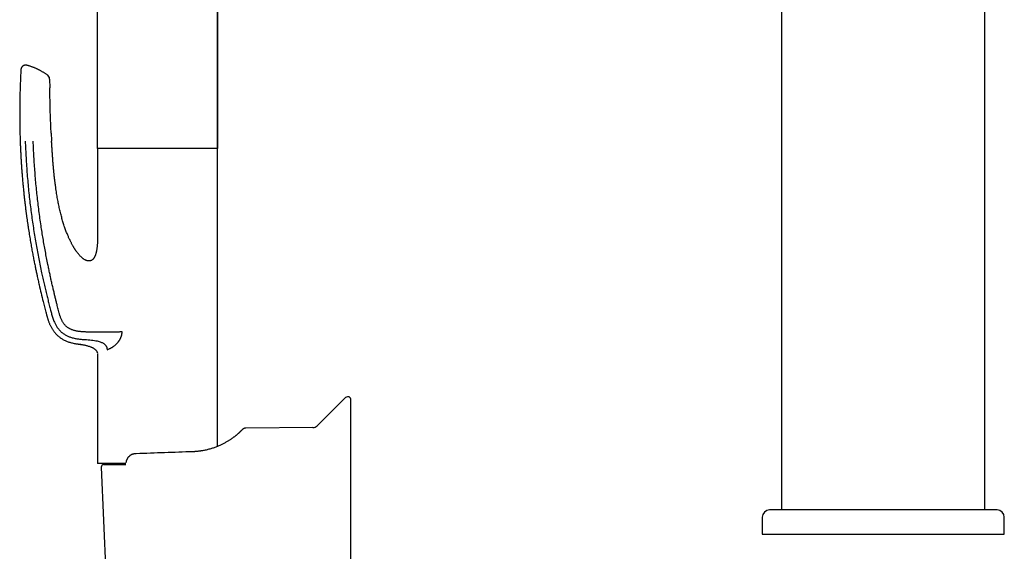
# Model space of a CAD drawing. Header units: millimetres. Extents: x 8 to 932, y 12 to 940.
# Tile 27 of 61: x 230 to 433, y 720 to 830. Entities that reach past the tile are written whole.
import ezdxf

# ---------------------------------------------------------------- set-up
doc = ezdxf.new("R2010")
doc.units = ezdxf.units.MM

msp = doc.modelspace()

# ---------------------------------------------------------------- linework, layer by layer
at = {"color": 7, "linetype": 'Continuous', "lineweight": 30}
for p, q in [((270.67, 927.27), (270.55, 803.48)), ((245.77, 803.48), (245.67, 901.64)), ((387.09, 888.37), (387.09, 728.87)), ((429.09, 728.87), (429.09, 888.37)), ((235.88, 817.77), (235.9, 815.97)), ((245.77, 803.48), (245.77, 785.98)), ((245.77, 803.48), (245.77, 803.48)), ((247.94, 803.48), (245.77, 803.48)), ((245.78, 803.48), (245.78, 803.48)), ((270.57, 803.48), (247.94, 803.48)), ((270.57, 741.98), (270.57, 803.48)), ((245.77, 760.98), (245.77, 738.48)), ((245.77, 760.98), (245.77, 760.98)), ((247.74, 761.93), (247.94, 762.02)), ((296.87, 751.92), (291.12, 746.21)), ((298.07, 696.03), (298.07, 751.71)), ((290.28, 745.87), (276.4, 745.74)), ((253.58, 740.46), (253.6, 740.46)), ((253.76, 740.46), (253.6, 740.46)), ((247.94, 738.48), (245.77, 738.48)), ((245.77, 738.48), (245.77, 738.48)), ((251.63, 738.48), (247.94, 738.48)), ((251.64, 738.66), (251.64, 738.65)), ((246.54, 737.69), (247.8, 708.69)), ((247.04, 738.21), (251.6, 738.21)), ((431.59, 728.87), (384.59, 728.87)), ((383.09, 727.37), (383.09, 723.87)), ((433.09, 723.87), (433.09, 727.37)), ((383.09, 723.87), (433.09, 723.87))]:
    msp.add_line(p, q, dxfattribs=at)
for centre, radius, start, end in [((234.88, 817.76), 1, 24.0072, 53.651), ((297.57, 751.21), 1, 90, 134.8031), ((297.57, 751.71), 0.5, 0, 90), ((290.27, 747.07), 1.2, 270.5, 314.8031), ((247.04, 737.71), 0.5, 90, 182.4813), ((384.59, 727.37), 1.5, 90, 180), ((431.59, 727.37), 1.5, 0, 90)]:
    msp.add_arc(centre, radius, start, end, dxfattribs=at)
for points, knots in [([(270.54, 803.48), (270.54, 803.62), (270.54, 804.15), (270.54, 805.07), (270.54, 806.22), (270.54, 807.36), (270.54, 808.48), (270.54, 809.58), (270.54, 810.66), (270.54, 811.72), (270.55, 812.84), (270.55, 814.01), (270.55, 815.23), (270.55, 816.43), (270.55, 817.61), (270.55, 818.78), (270.55, 819.92), (270.55, 821.05), (270.55, 822.16), (270.56, 823.25), (270.56, 824.32), (270.56, 825.37), (270.56, 826.39), (270.56, 827.37), (270.56, 828.31), (270.56, 829.24), (270.56, 830.15), (270.56, 831.06), (270.56, 831.97), (270.56, 832.88), (270.57, 833.77), (270.57, 834.65), (270.57, 835.51), (270.57, 836.33), (270.57, 837.12), (270.57, 837.87), (270.57, 838.62), (270.57, 839.34), (270.57, 840.05), (270.57, 840.74), (270.57, 841.41), (270.57, 842.07), (270.57, 842.72), (270.57, 843.34), (270.57, 843.94), (270.57, 844.52), (270.57, 845.09), (270.57, 845.66), (270.58, 846.22), (270.58, 846.78), (270.58, 847.32), (270.58, 847.85), (270.58, 848.35), (270.58, 848.83), (270.58, 849.28), (270.58, 849.7), (270.58, 850.11), (270.58, 850.5), (270.58, 850.86), (270.58, 851.18), (270.58, 851.47), (270.58, 851.76), (270.58, 852.03), (270.58, 852.31), (270.58, 852.65), (270.58, 853.05), (270.58, 853.51), (270.58, 854.05), (270.58, 854.65), (270.58, 855.32), (270.58, 856.01), (270.58, 856.72), (270.58, 857.44), (270.58, 858.18), (270.58, 858.92), (270.58, 859.68), (270.59, 860.44), (270.59, 861.19), (270.59, 861.94), (270.59, 862.7), (270.59, 863.48), (270.59, 864.26), (270.59, 865.05), (270.59, 865.86), (270.6, 866.67), (270.6, 867.5), (270.6, 868.34), (270.6, 869.2), (270.6, 870.07), (270.6, 870.84), (270.6, 871.51), (270.6, 872.08), (270.61, 872.66), (270.61, 873.25), (270.61, 873.86), (270.61, 874.5), (270.61, 875.17), (270.61, 875.85), (270.61, 876.54), (270.61, 877.25), (270.61, 877.96), (270.62, 878.67), (270.62, 879.38), (270.62, 880.09), (270.62, 880.83), (270.62, 881.6), (270.62, 882.41), (270.62, 883.27), (270.62, 884.15), (270.62, 885.04), (270.63, 885.94), (270.63, 886.86), (270.63, 887.8), (270.63, 888.74), (270.63, 889.67), (270.63, 890.6), (270.63, 891.55), (270.63, 892.51), (270.63, 893.49), (270.64, 894.45), (270.64, 895.42), (270.64, 896.37), (270.64, 897.34), (270.64, 898.33), (270.64, 899.36), (270.64, 900.44), (270.64, 901.58), (270.65, 902.74), (270.65, 903.91), (270.65, 905.09), (270.65, 906.29), (270.65, 907.51), (270.65, 908.74), (270.65, 909.99), (270.65, 911.25), (270.66, 912.53), (270.66, 913.82), (270.66, 915.13), (270.66, 916.45), (270.66, 917.79), (270.66, 919.17), (270.66, 920.58), (270.67, 922.04), (270.67, 923.5), (270.67, 924.99), (270.67, 926.25), (270.67, 927), (270.67, 927.26)], [0, 0, 0, 0, 0.003445, 0.012865, 0.022175, 0.031377, 0.040471, 0.049296, 0.058016, 0.066632, 0.075142, 0.085138, 0.094984, 0.104683, 0.114232, 0.123633, 0.132886, 0.14199, 0.150946, 0.159753, 0.168411, 0.176921, 0.185282, 0.19303, 0.200646, 0.208129, 0.21548, 0.2227, 0.230212, 0.237576, 0.244792, 0.251859, 0.258777, 0.265547, 0.271794, 0.277909, 0.283892, 0.289743, 0.295462, 0.301049, 0.306503, 0.311826, 0.317017, 0.322075, 0.326915, 0.331627, 0.336212, 0.34067, 0.34534, 0.349862, 0.354236, 0.358461, 0.362537, 0.366465, 0.370033, 0.373468, 0.376771, 0.379943, 0.382982, 0.385414, 0.387754, 0.390003, 0.392237, 0.394499, 0.396792, 0.400455, 0.404191, 0.408001, 0.413315, 0.418765, 0.424353, 0.430077, 0.435937, 0.441827, 0.447848, 0.454001, 0.460286, 0.466209, 0.472244, 0.478392, 0.484652, 0.491025, 0.497394, 0.503872, 0.510458, 0.517153, 0.523957, 0.530869, 0.53789, 0.54502, 0.549557, 0.554142, 0.558814, 0.563587, 0.568459, 0.573735, 0.579123, 0.584624, 0.590236, 0.595961, 0.601798, 0.607404, 0.61311, 0.618915, 0.624821, 0.630826, 0.637646, 0.644589, 0.651658, 0.65885, 0.666167, 0.673608, 0.681173, 0.688862, 0.696284, 0.703819, 0.711466, 0.719224, 0.727096, 0.735079, 0.742709, 0.750438, 0.758268, 0.766197, 0.774226, 0.783304, 0.792507, 0.801834, 0.811285, 0.820861, 0.830561, 0.840385, 0.850333, 0.860406, 0.870603, 0.880924, 0.891369, 0.901939, 0.912633, 0.923451, 0.934393, 0.94599, 0.957723, 0.969593, 0.981599, 0.993741, 1, 1, 1, 1]), ([(231.19, 820.62), (231.15, 820.63), (231.07, 820.65), (230.94, 820.66), (230.82, 820.65), (230.72, 820.63), (230.64, 820.61), (230.57, 820.59), (230.52, 820.56), (230.47, 820.54), (230.42, 820.51), (230.35, 820.47), (230.29, 820.42), (230.23, 820.36), (230.18, 820.31), (230.13, 820.24), (230.08, 820.17), (230.03, 820.09), (230, 820), (229.97, 819.91), (229.95, 819.81), (229.94, 819.74), (229.94, 819.71)], [0, 0, 0, 0, 0.0746, 0.145862, 0.212442, 0.273206, 0.317029, 0.356211, 0.390505, 0.419737, 0.449089, 0.493338, 0.545895, 0.585429, 0.628396, 0.674591, 0.723748, 0.775527, 0.829526, 0.885281, 0.942285, 1, 1, 1, 1]), ([(235.48, 818.56), (235.44, 818.59), (235.34, 818.66), (235.17, 818.78), (234.97, 818.92), (234.77, 819.05), (234.57, 819.18), (234.36, 819.3), (234.15, 819.42), (233.94, 819.53), (233.73, 819.64), (233.52, 819.75), (233.31, 819.85), (233.09, 819.95), (232.87, 820.05), (232.65, 820.14), (232.43, 820.22), (232.21, 820.3), (231.98, 820.38), (231.76, 820.46), (231.53, 820.53), (231.34, 820.58), (231.23, 820.61), (231.19, 820.62)], [0, 0, 0, 0, 0.0291108, 0.0793762, 0.1295873, 0.1797455, 0.2298525, 0.2799096, 0.3299181, 0.3798794, 0.4297944, 0.4796644, 0.5294904, 0.5792732, 0.6290139, 0.6787131, 0.7283717, 0.7779905, 0.8275701, 0.8771111, 0.9266142, 0.9760798, 1, 1, 1, 1]), ([(229.94, 819.71), (229.92, 819.45), (229.89, 818.82), (229.85, 817.82), (229.8, 816.72), (229.76, 815.63), (229.74, 814.56), (229.71, 813.51), (229.7, 812.48), (229.69, 811.46), (229.69, 810.45), (229.69, 809.45), (229.7, 808.45), (229.72, 807.47), (229.74, 806.5), (229.77, 805.55), (229.8, 804.6), (229.84, 803.68), (229.88, 802.77), (229.93, 801.87), (229.98, 800.98), (230.04, 800.11), (230.09, 799.25), (230.16, 798.41), (230.23, 797.56), (230.3, 796.69), (230.38, 795.81), (230.47, 794.95), (230.55, 794.11), (230.64, 793.31), (230.73, 792.54), (230.81, 791.82), (230.9, 791.11), (230.99, 790.42), (231.08, 789.74), (231.17, 789.07), (231.27, 788.4), (231.36, 787.72), (231.47, 787.04), (231.57, 786.37), (231.67, 785.72), (231.78, 785.09), (231.88, 784.48), (231.98, 783.88), (232.08, 783.3), (232.18, 782.74), (232.28, 782.19), (232.38, 781.67), (232.48, 781.17), (232.57, 780.68), (232.66, 780.2), (232.76, 779.73), (232.85, 779.27), (232.94, 778.83), (233.03, 778.41), (233.11, 778.01), (233.2, 777.62), (233.28, 777.21), (233.38, 776.76), (233.49, 776.28), (233.6, 775.79), (233.8, 774.89), (234.11, 773.58), (234.48, 772.07), (234.81, 770.76), (235.02, 769.97), (235.15, 769.48), (235.2, 769.28), (235.26, 769.08), (235.31, 768.87), (235.37, 768.65), (235.44, 768.42), (235.52, 768.19), (235.6, 767.94), (235.69, 767.7), (235.78, 767.46), (235.88, 767.23), (235.99, 767), (236.11, 766.76), (236.24, 766.51), (236.38, 766.28), (236.52, 766.05), (236.67, 765.84), (236.83, 765.62), (237, 765.41), (237.19, 765.2), (237.39, 764.99), (237.6, 764.79), (237.83, 764.6), (238.08, 764.41), (238.34, 764.23), (238.62, 764.06), (238.91, 763.91), (239.21, 763.76), (239.53, 763.63), (239.86, 763.51), (240.21, 763.41), (240.56, 763.31), (240.93, 763.24), (241.3, 763.17), (241.55, 763.13), (241.67, 763.12)], [0, 0, 0, 0, 0.012782, 0.031245, 0.049479, 0.067483, 0.085258, 0.102493, 0.119508, 0.136303, 0.152877, 0.169564, 0.186022, 0.202252, 0.218254, 0.234029, 0.249575, 0.264894, 0.279985, 0.294848, 0.309483, 0.323891, 0.338071, 0.352023, 0.365747, 0.38058, 0.395138, 0.409419, 0.423424, 0.437153, 0.449394, 0.461406, 0.473189, 0.484743, 0.496068, 0.507163, 0.518029, 0.529716, 0.541125, 0.552254, 0.563105, 0.573677, 0.583969, 0.593981, 0.603712, 0.613163, 0.622334, 0.631066, 0.639527, 0.647717, 0.655634, 0.663667, 0.671399, 0.678828, 0.685955, 0.69278, 0.699301, 0.705519, 0.713732, 0.721927, 0.730124, 0.738321, 0.767607, 0.796909, 0.815565, 0.83423, 0.837515, 0.840808, 0.844229, 0.847827, 0.851604, 0.855501, 0.859585, 0.863857, 0.868321, 0.872319, 0.876463, 0.880754, 0.885193, 0.88978, 0.894517, 0.898697, 0.902993, 0.907404, 0.911928, 0.916567, 0.921319, 0.926185, 0.931169, 0.936273, 0.941495, 0.946837, 0.952297, 0.957873, 0.963566, 0.96938, 0.975316, 0.981372, 0.987543, 0.99383, 1, 1, 1, 1]), ([(235.88, 817.77), (235.88, 817.8), (235.88, 817.88), (235.86, 817.99), (235.82, 818.11), (235.79, 818.18), (235.77, 818.22), (235.76, 818.23)], [0, 0, 0, 0, 0.233965, 0.472695, 0.714694, 0.958345, 1, 1, 1, 1]), ([(236.19, 806.61), (236.16, 807.19), (236.11, 808.33), (236.04, 810.05), (235.99, 811.76), (235.95, 813.48), (235.92, 814.88), (235.91, 815.7), (235.9, 815.95)], [0, 0, 0, 0, 0.183999, 0.367998, 0.551994, 0.735986, 0.919977, 1, 1, 1, 1]), ([(236.19, 806.61), (236.19, 806.54), (236.22, 805.99), (236.25, 805.45), (236.28, 804.98)], [0, 0, 0, 0, 0.140243, 1, 1, 1, 1]), ([(230.83, 804.98), (230.86, 804.41), (230.9, 803.26), (230.99, 801.55), (231.1, 799.84), (231.23, 798.12), (231.37, 796.41), (231.54, 794.7), (231.72, 793.03), (231.91, 791.41), (232.12, 789.84), (232.34, 788.27), (232.57, 786.71), (232.82, 785.16), (233.08, 783.64), (233.35, 782.15), (233.63, 780.7), (233.92, 779.25), (234.2, 777.91), (234.47, 776.66), (234.73, 775.51), (235, 774.35), (235.27, 773.23), (235.54, 772.16), (235.8, 771.13), (236.01, 770.3), (236.18, 769.67), (236.29, 769.25), (236.41, 768.83), (236.54, 768.41), (236.69, 768), (236.84, 767.63), (236.99, 767.31), (237.14, 767.04), (237.29, 766.78), (237.46, 766.52), (237.65, 766.27), (237.85, 766.03), (238.06, 765.8), (238.29, 765.58), (238.53, 765.38), (238.79, 765.19), (239.05, 765.02), (239.33, 764.87), (239.61, 764.74), (239.9, 764.61), (240.21, 764.5), (240.56, 764.4), (240.93, 764.3), (241.3, 764.23), (241.55, 764.19), (241.67, 764.17)], [0, 0, 0, 0, 0.038871, 0.077719, 0.116565, 0.155432, 0.194343, 0.233327, 0.272387, 0.308233, 0.344083, 0.379894, 0.415629, 0.451255, 0.486724, 0.520375, 0.553833, 0.5872, 0.620611, 0.647017, 0.673663, 0.700641, 0.728041, 0.751687, 0.775748, 0.800243, 0.809985, 0.819794, 0.829669, 0.839611, 0.84962, 0.859695, 0.866605, 0.873544, 0.880514, 0.887516, 0.894554, 0.90162, 0.908707, 0.915814, 0.922937, 0.930068, 0.937198, 0.944314, 0.951414, 0.958492, 0.965539, 0.974284, 0.982952, 0.991531, 1, 1, 1, 1]), ([(250.83, 765.6), (250.73, 765.59), (250.54, 765.59), (250.24, 765.58), (249.93, 765.58), (249.61, 765.57), (249.3, 765.57), (248.95, 765.56), (248.59, 765.56), (248.19, 765.56), (247.8, 765.55), (247.41, 765.55), (247.01, 765.55), (246.59, 765.55), (246.17, 765.55), (245.75, 765.56), (245.34, 765.56), (244.94, 765.56), (244.55, 765.56), (244.18, 765.57), (243.81, 765.57), (243.45, 765.58), (243.1, 765.59), (242.75, 765.61), (242.41, 765.64), (242.08, 765.67), (241.76, 765.72), (241.45, 765.77), (241.15, 765.84), (240.86, 765.92), (240.59, 766), (240.36, 766.09), (240.16, 766.18), (239.96, 766.29), (239.77, 766.4), (239.59, 766.52), (239.41, 766.66), (239.25, 766.8), (239.09, 766.96), (238.94, 767.13), (238.81, 767.3), (238.68, 767.49), (238.55, 767.69), (238.43, 767.92), (238.31, 768.17), (238.2, 768.42), (238.1, 768.69), (238, 768.95), (237.92, 769.22), (237.82, 769.58), (237.71, 770.01), (237.58, 770.53), (237.43, 771.12), (237.27, 771.77), (237.09, 772.5), (236.91, 773.24), (236.72, 774.03), (236.52, 774.89), (236.31, 775.8), (236.1, 776.72), (235.9, 777.65), (235.7, 778.59), (235.49, 779.66), (235.25, 780.86), (234.99, 782.2), (234.75, 783.53), (234.52, 784.86), (234.31, 786.19), (234.09, 787.59), (233.88, 789.06), (233.67, 790.62), (233.47, 792.18), (233.29, 793.75), (233.13, 795.34), (232.98, 796.94), (232.85, 798.54), (232.73, 800.15), (232.63, 801.76), (232.55, 803.37), (232.51, 804.44), (232.49, 804.98)], [0, 0, 0, 0, 0.006988, 0.013962, 0.020917, 0.027847, 0.034744, 0.0416, 0.049768, 0.057859, 0.065863, 0.073767, 0.081565, 0.090161, 0.098598, 0.106861, 0.114932, 0.122794, 0.130309, 0.137633, 0.144776, 0.151746, 0.158673, 0.165438, 0.172052, 0.178523, 0.184862, 0.190969, 0.19697, 0.202877, 0.208709, 0.213088, 0.217438, 0.221763, 0.226071, 0.230369, 0.234664, 0.238964, 0.243274, 0.247603, 0.251956, 0.256334, 0.260738, 0.266077, 0.271456, 0.276874, 0.28233, 0.287825, 0.293357, 0.298928, 0.309244, 0.319689, 0.330261, 0.344625, 0.359219, 0.374026, 0.389025, 0.407099, 0.425376, 0.443814, 0.462373, 0.481011, 0.499687, 0.526299, 0.552839, 0.579247, 0.605514, 0.631674, 0.657754, 0.688418, 0.719033, 0.749633, 0.780251, 0.811539, 0.842887, 0.874285, 0.905711, 0.937149, 0.968584, 1, 1, 1, 1]), ([(245.77, 785.98), (245.77, 785.84), (245.77, 785.58), (245.77, 785.19), (245.77, 784.82), (245.76, 784.46), (245.75, 784.13), (245.73, 783.81), (245.71, 783.51), (245.69, 783.24), (245.66, 782.97), (245.63, 782.73), (245.59, 782.5), (245.56, 782.29), (245.52, 782.1), (245.47, 781.92), (245.43, 781.76), (245.38, 781.61), (245.34, 781.47), (245.29, 781.35), (245.24, 781.24), (245.2, 781.14), (245.15, 781.06), (245.11, 780.99), (245.07, 780.92), (245.02, 780.84), (244.96, 780.76), (244.89, 780.66), (244.81, 780.58), (244.73, 780.51), (244.65, 780.45), (244.57, 780.39), (244.48, 780.35), (244.4, 780.31), (244.31, 780.28), (244.22, 780.26), (244.14, 780.25), (244.07, 780.24), (244, 780.24), (243.94, 780.24), (243.89, 780.24), (243.86, 780.24), (243.83, 780.25), (243.81, 780.25), (243.78, 780.25), (243.74, 780.26), (243.68, 780.27), (243.61, 780.29), (243.53, 780.32), (243.45, 780.34), (243.36, 780.38), (243.29, 780.41), (243.17, 780.47), (243.03, 780.55), (242.87, 780.66), (242.72, 780.77), (242.57, 780.89), (242.43, 781.02), (242.28, 781.16), (242.12, 781.32), (241.96, 781.5), (241.81, 781.68), (241.67, 781.85), (241.54, 782.02), (241.42, 782.19), (241.32, 782.33), (241.23, 782.45), (241.16, 782.56), (241.09, 782.67), (241.02, 782.79), (240.93, 782.92), (240.85, 783.06), (240.76, 783.21), (240.66, 783.39), (240.54, 783.59), (240.42, 783.83), (240.29, 784.09), (240.15, 784.36), (240.01, 784.65), (239.87, 784.95), (239.74, 785.27), (239.6, 785.59), (239.46, 785.93), (239.32, 786.29), (239.18, 786.67), (239.04, 787.06), (238.9, 787.46), (238.77, 787.89), (238.63, 788.33), (238.49, 788.79), (238.36, 789.26), (238.23, 789.74), (238.11, 790.24), (237.99, 790.74), (237.87, 791.25), (237.76, 791.75), (237.66, 792.27), (237.55, 792.8), (237.46, 793.35), (237.36, 793.91), (237.26, 794.51), (237.17, 795.14), (237.08, 795.8), (236.99, 796.48), (236.9, 797.18), (236.82, 797.9), (236.75, 798.63), (236.68, 799.37), (236.61, 800.13), (236.55, 800.91), (236.49, 801.7), (236.44, 802.5), (236.38, 803.32), (236.33, 804.14), (236.3, 804.7), (236.28, 804.98)], [0, 0, 0, 0, 0.012066, 0.023654, 0.034765, 0.045399, 0.055554, 0.065233, 0.073921, 0.082185, 0.090025, 0.097443, 0.104437, 0.110667, 0.116513, 0.121979, 0.127065, 0.131772, 0.136098, 0.140043, 0.143608, 0.146793, 0.149596, 0.152018, 0.154061, 0.156884, 0.160056, 0.163581, 0.167452, 0.170232, 0.173236, 0.176482, 0.179075, 0.181802, 0.184664, 0.187513, 0.189882, 0.192079, 0.194105, 0.19596, 0.197473, 0.198343, 0.19901, 0.19977, 0.200655, 0.201663, 0.203563, 0.205787, 0.208331, 0.210976, 0.213604, 0.216216, 0.218809, 0.22478, 0.23065, 0.23642, 0.242087, 0.247643, 0.253059, 0.26061, 0.267869, 0.274836, 0.281512, 0.287894, 0.293985, 0.299785, 0.303603, 0.307305, 0.31122, 0.315464, 0.320037, 0.324939, 0.33017, 0.33573, 0.343248, 0.351293, 0.359867, 0.368969, 0.378599, 0.388757, 0.398818, 0.409349, 0.420351, 0.431822, 0.443763, 0.456173, 0.469052, 0.482401, 0.496219, 0.510506, 0.524994, 0.539935, 0.55533, 0.571179, 0.586254, 0.601718, 0.61757, 0.633809, 0.650435, 0.667448, 0.68485, 0.704441, 0.724501, 0.745031, 0.76603, 0.787498, 0.809436, 0.831845, 0.854723, 0.878071, 0.901888, 0.925736, 0.950038, 0.974792, 1, 1, 1, 1]), ([(248.36, 762.2), (248.41, 762.23), (248.52, 762.28), (248.68, 762.36), (248.84, 762.46), (249, 762.56), (249.16, 762.67), (249.32, 762.8), (249.47, 762.93), (249.62, 763.07), (249.77, 763.22), (249.9, 763.36), (250.01, 763.5), (250.11, 763.62), (250.2, 763.74), (250.28, 763.86), (250.36, 763.98), (250.43, 764.11), (250.5, 764.23), (250.55, 764.35), (250.6, 764.45), (250.63, 764.54), (250.67, 764.62), (250.7, 764.71), (250.72, 764.8), (250.75, 764.89), (250.77, 765), (250.8, 765.13), (250.82, 765.29), (250.83, 765.44), (250.83, 765.55), (250.83, 765.6)], [0, 0, 0, 0, 0.052545, 0.104271, 0.155267, 0.205626, 0.255445, 0.304824, 0.353864, 0.402671, 0.45135, 0.500009, 0.534071, 0.567229, 0.599527, 0.631016, 0.661749, 0.691784, 0.721182, 0.75001, 0.769328, 0.78832, 0.807008, 0.825415, 0.843568, 0.861492, 0.879213, 0.909817, 0.940042, 0.970048, 1, 1, 1, 1]), ([(241.67, 764.17), (241.92, 764.14), (242.41, 764.08), (243.14, 764.03), (243.83, 763.98), (244.49, 763.92), (245.11, 763.84), (245.65, 763.75), (246.1, 763.64), (246.44, 763.52), (246.72, 763.4), (246.94, 763.28), (247.13, 763.15), (247.28, 763.02), (247.4, 762.89), (247.51, 762.75), (247.6, 762.6), (247.66, 762.44), (247.71, 762.27), (247.73, 762.1), (247.74, 761.99), (247.74, 761.93)], [0, 0, 0, 0, 0.107221, 0.210735, 0.309963, 0.404438, 0.493661, 0.577339, 0.636709, 0.693587, 0.730242, 0.765996, 0.800996, 0.826793, 0.852259, 0.87739, 0.902236, 0.926899, 0.951401, 0.975749, 1, 1, 1, 1]), ([(241.67, 763.12), (241.74, 763.11), (241.9, 763.09), (242.13, 763.05), (242.29, 763.03), (242.38, 763.02), (242.38, 763.02)], [0, 0, 0, 0, 0.309085, 0.634408, 0.973081, 1, 1, 1, 1]), ([(241.67, 763.12), (241.74, 763.11), (241.9, 763.09), (242.13, 763.06), (242.37, 763.02), (242.61, 762.98), (242.87, 762.93), (243.14, 762.88), (243.42, 762.82), (243.72, 762.74), (244.01, 762.65), (244.26, 762.57), (244.47, 762.48), (244.64, 762.41), (244.8, 762.33), (244.95, 762.24), (245.09, 762.14), (245.23, 762.04), (245.34, 761.94), (245.44, 761.84), (245.53, 761.73), (245.6, 761.62), (245.66, 761.51), (245.71, 761.38), (245.74, 761.26), (245.75, 761.18), (245.76, 761.14)], [0, 0, 0, 0, 0.04607, 0.094574, 0.14508, 0.197161, 0.250397, 0.304376, 0.3684, 0.432267, 0.495379, 0.557188, 0.596399, 0.634744, 0.672131, 0.708495, 0.743799, 0.778049, 0.811296, 0.839652, 0.867441, 0.894823, 0.922006, 0.949242, 0.976827, 1, 1, 1, 1]), ([(247.94, 762.02), (248.01, 762.05), (248.15, 762.11), (248.29, 762.18), (248.36, 762.2)], [0, 0, 0, 0, 0.559977, 1, 1, 1, 1]), ([(275.69, 745.44), (275.69, 745.44), (275.68, 745.44), (275.67, 745.42), (275.65, 745.4), (275.61, 745.37), (275.57, 745.32), (275.53, 745.28), (275.48, 745.23), (275.42, 745.17), (275.36, 745.12), (275.3, 745.05), (275.23, 744.99), (275.15, 744.91), (275.06, 744.83), (274.96, 744.73), (274.85, 744.64), (274.73, 744.54), (274.61, 744.43), (274.48, 744.32), (274.34, 744.2), (274.19, 744.09), (274.04, 743.97), (273.88, 743.85), (273.72, 743.73), (273.55, 743.61), (273.36, 743.47), (273.15, 743.33), (272.92, 743.18), (272.68, 743.04), (272.43, 742.89), (272.17, 742.74), (271.89, 742.59), (271.61, 742.44), (271.31, 742.3), (271.01, 742.16), (270.69, 742.02), (270.37, 741.89), (270.03, 741.76), (269.68, 741.64), (269.33, 741.53), (268.96, 741.42), (268.59, 741.32), (268.21, 741.23), (267.83, 741.15), (267.5, 741.09), (267.3, 741.06), (267.23, 741.05)], [0, 0, 0, 0, 0.025821, 0.051577, 0.077289, 0.102979, 0.128668, 0.154616, 0.175019, 0.195331, 0.215562, 0.235723, 0.255827, 0.275885, 0.29811, 0.320202, 0.342177, 0.364051, 0.385842, 0.407567, 0.429847, 0.450328, 0.47069, 0.490951, 0.511125, 0.53123, 0.551282, 0.574537, 0.597658, 0.620673, 0.643611, 0.666499, 0.689366, 0.712352, 0.735263, 0.758127, 0.780976, 0.80384, 0.826749, 0.849785, 0.872795, 0.895811, 0.918862, 0.94198, 0.965194, 0.988265, 1, 1, 1, 1]), ([(276.18, 745.72), (276.16, 745.71), (276.1, 745.7), (276.01, 745.67), (275.92, 745.62), (275.84, 745.57), (275.76, 745.51), (275.71, 745.46), (275.69, 745.44)], [0, 0, 0, 0, 0.1424361, 0.315654, 0.4888735, 0.6612251, 0.8318652, 1, 1, 1, 1]), ([(276.39, 745.74), (276.37, 745.74), (276.33, 745.74), (276.27, 745.73), (276.21, 745.73), (276.17, 745.72), (276.15, 745.71)], [0, 0, 0, 0, 0.250566, 0.500805, 0.750642, 1, 1, 1, 1]), ([(276.4, 745.74), (276.36, 745.74), (276.3, 745.74), (276.24, 745.73), (276.22, 745.73)], [0, 0, 0, 0, 0.537494, 1, 1, 1, 1]), ([(276.39, 745.73), (276.39, 745.74), (276.4, 745.74), (276.4, 745.74), (276.4, 745.74)], [0, 0, 0, 0, 0.110255, 1, 1, 1, 1]), ([(253.58, 740.46), (253.55, 740.46), (253.51, 740.45), (253.43, 740.44), (253.34, 740.43), (253.24, 740.41), (253.16, 740.39), (253.07, 740.37), (252.98, 740.34), (252.87, 740.3), (252.76, 740.25), (252.64, 740.18), (252.52, 740.11), (252.4, 740.02), (252.27, 739.92), (252.15, 739.79), (252.05, 739.67), (251.97, 739.55), (251.91, 739.46), (251.86, 739.37), (251.81, 739.28), (251.77, 739.17), (251.73, 739.05), (251.69, 738.93), (251.66, 738.79), (251.65, 738.7), (251.64, 738.66)], [0, 0, 0, 0, 0.027769, 0.055268, 0.088617, 0.121369, 0.153135, 0.183934, 0.213852, 0.254964, 0.298462, 0.344325, 0.39251, 0.442624, 0.50402, 0.563524, 0.621393, 0.678085, 0.708742, 0.742353, 0.778984, 0.818529, 0.860728, 0.905257, 0.951836, 1, 1, 1, 1]), ([(265.42, 740.87), (264.46, 740.84), (262.53, 740.77), (259.62, 740.67), (256.7, 740.57), (254.74, 740.5), (253.76, 740.46)], [0, 0, 0, 0, 0.247754, 0.497006, 0.747754, 1, 1, 1, 1]), ([(265.44, 740.87), (265.44, 740.87), (265.43, 740.87), (265.43, 740.87), (265.42, 740.87)], [0, 0, 0, 0, 0.499205, 1, 1, 1, 1]), ([(265.89, 740.89), (265.87, 740.89), (265.72, 740.88), (265.57, 740.88), (265.44, 740.87)], [0, 0, 0, 0, 0.122532, 1, 1, 1, 1]), ([(267.24, 741.04), (267.23, 741.04), (267.21, 741.04), (267.19, 741.04), (267.17, 741.03), (267.14, 741.03), (267.1, 741.02), (267.06, 741.02), (267.02, 741.01), (266.96, 741), (266.89, 740.99), (266.81, 740.98), (266.69, 740.97), (266.52, 740.95), (266.31, 740.93), (266.09, 740.91), (265.94, 740.9), (265.86, 740.89)], [0, 0, 0, 0, 0.023638, 0.044124, 0.061948, 0.08377, 0.107709, 0.134597, 0.170079, 0.209667, 0.26216, 0.320498, 0.384602, 0.527265, 0.677391, 0.83498, 1, 1, 1, 1])]:
    msp.add_open_spline(points, degree=3, knots=knots, dxfattribs=at)

doc.saveas('drawing.dxf')
